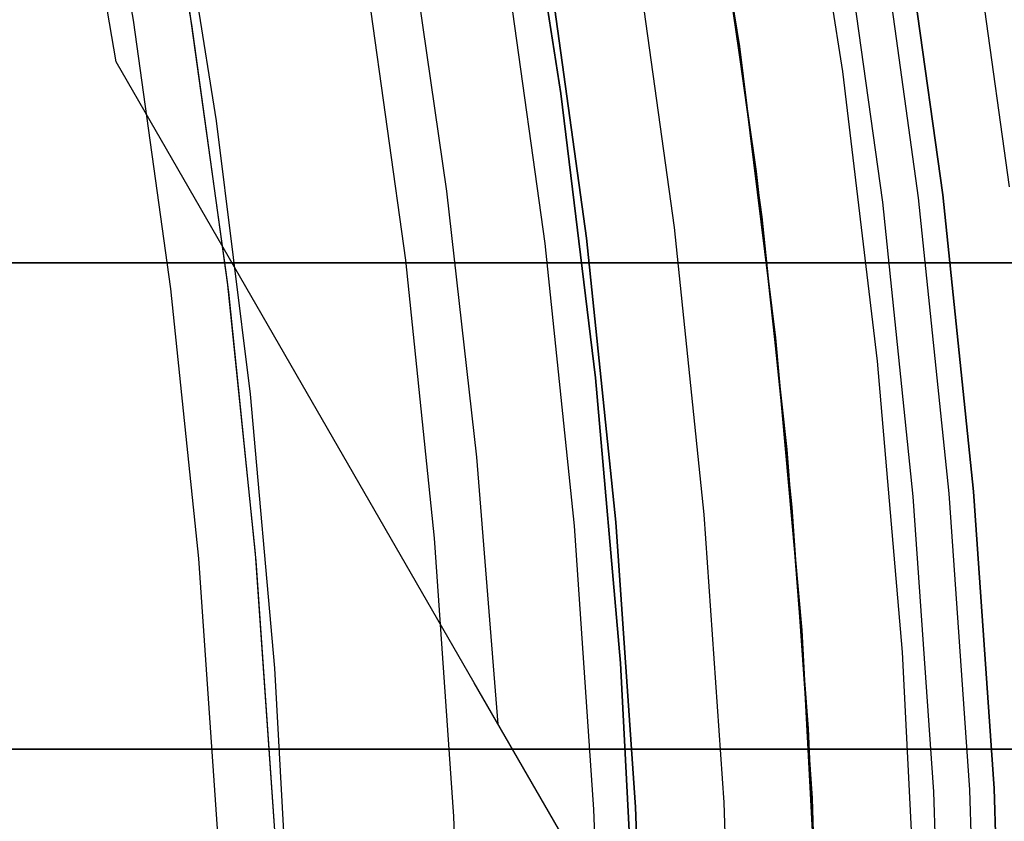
# Model space of a CAD drawing. Header units: millimetres. Extents: x 8926 to 10090, y -5004 to -3986.
# Tile 216 of 256: x 9569.69 to 9577.79, y -4350.1 to -4343.51. Entities that reach past the tile are written whole.
import ezdxf

# ---------------------------------------------------------------- set-up
doc = ezdxf.new("R2010")
doc.units = ezdxf.units.MM
doc.layers.add('1', color=7, linetype='Continuous')
doc.layers.add('luz', color=7, linetype='Continuous')
doc.layers.add('BLANCO METALICO', color=7, linetype='Continuous', true_color=0xededed)

msp = doc.modelspace()

# ---------------------------------------------------------------- linework, layer by layer
at = {"layer": '1', "color": 29, "true_color": 0x4d342b}
for p, q in [((9575.6137, -4343.7252, 42.4621), (9575.2323, -4341.3399, 42.4621)), ((9575.2323, -4341.3399, 51.5121), (9575.6137, -4343.7252, 51.5121)), ((9570.4831, -4343.8521, 65.6568), (9570.1191, -4341.698, 65.6568)), ((9570.9494, -4342.1014, 76.062), (9571.307, -4344.3373, 76.062)), ((9575.4234, -4342.477, 59.5679), (9575.751, -4344.7548, 59.5679)), ((9575.4247, -4342.4768, 60.5621), (9575.7522, -4344.7546, 60.5621)), ((9575.4247, -4342.4768, 60.065), (9575.7522, -4344.7546, 60.065)), ((9572.8859, -4342.7344, 63.1094), (9573.2045, -4344.9146, 63.1094)), ((9575.912, -4346.1222, 42.4621), (9575.6137, -4343.7252, 42.4621)), ((9575.6137, -4343.7252, 51.5121), (9575.912, -4346.1222, 51.5121)), ((9571.9659, -4346.421, 64.5126), (9570.4831, -4343.8521, 65.6568)), ((9571.307, -4344.3373, 76.062), (9571.5866, -4346.5843, 76.062)), ((9575.751, -4344.7548, 59.5679), (9576.0031, -4347.0421, 59.5679)), ((9575.7522, -4344.7546, 60.5621), (9576.0041, -4347.042, 60.5621)), ((9575.7522, -4344.7546, 60.065), (9576.0041, -4347.042, 60.065)), ((9573.2045, -4344.9146, 63.1094), (9573.4513, -4347.1042, 63.1094)), ((9576.1268, -4348.5282, 42.4621), (9575.912, -4346.1222, 42.4621)), ((9575.912, -4346.1222, 51.5121), (9576.1268, -4348.5282, 51.5121)), ((9573.4311, -4348.9596, 63.2814), (9571.9659, -4346.421, 64.5126)), ((9571.5866, -4346.5843, 76.062), (9571.788, -4348.8397, 76.062)), ((9576.0031, -4347.0421, 59.5679), (9576.1795, -4349.3366, 59.5679)), ((9576.0041, -4347.042, 60.5621), (9576.1801, -4349.3365, 60.5621)), ((9576.0041, -4347.042, 60.065), (9576.1801, -4349.3365, 60.065)), ((9573.4513, -4347.1042, 63.1094), (9573.6258, -4349.3006, 63.1094)), ((9576.2579, -4350.9402, 42.4621), (9576.1268, -4348.5282, 42.4621)), ((9576.1268, -4348.5282, 51.5121), (9576.2579, -4350.9402, 51.5121)), ((9571.788, -4348.8397, 76.062), (9571.9109, -4351.1008, 76.062)), ((9574.8776, -4351.4655, 61.9642), (9573.4311, -4348.9596, 63.2814)), ((9576.1795, -4349.3366, 59.5679), (9576.2798, -4351.6356, 59.5679)), ((9576.1801, -4349.3365, 60.5621), (9576.2801, -4351.6356, 60.5621)), ((9576.1801, -4349.3365, 60.065), (9576.2801, -4351.6356, 60.065))]:
    msp.add_line(p, q, dxfattribs=at)
at = {"layer": '1', "color": 250, "true_color": 0x111111}
for p, q in [((9570.7275, -4341.3567, 61.1), (9571.105, -4343.5462, 61.1)), ((9573.7796, -4341.7844, 45.7922), (9574.1455, -4344.1117, 45.7922)), ((9574.1455, -4344.1117, 45.7922), (9573.7796, -4341.7845, 45.7922)), ((9575.4683, -4342.7516, 47.3), (9575.7986, -4345.128, 47.3)), ((9575.4683, -4342.7516, 56.8), (9575.7986, -4345.128, 56.8)), ((9575.4683, -4342.7516, 52.05), (9575.7986, -4345.128, 52.05)), ((9574.3552, -4345.3033, 56.8), (9574.0319, -4342.9766, 56.8)), ((9574.0319, -4342.9766, 58.1203), (9574.3552, -4345.3033, 58.1203)), ((9574.0319, -4342.9766, 57.4602), (9574.3552, -4345.3033, 57.4602)), ((9571.0881, -4343.4376, 61.1), (9571.3973, -4345.6624, 61.1)), ((9571.105, -4343.5462, 61.1), (9571.4075, -4345.7473, 61.1)), ((9574.4305, -4346.4503, 45.7922), (9574.1455, -4344.1117, 45.7922)), ((9574.1455, -4344.1117, 45.7922), (9574.4305, -4346.4502, 45.7922)), ((9575.7986, -4345.128, 47.3), (9576.0466, -4347.5144, 47.3)), ((9575.7986, -4345.128, 56.8), (9576.0466, -4347.5144, 56.8)), ((9575.7986, -4345.128, 52.05), (9576.0466, -4347.5144, 52.05)), ((9574.5981, -4347.6397, 56.8), (9574.3552, -4345.3033, 56.8)), ((9574.3552, -4345.3033, 58.1203), (9574.5981, -4347.6397, 58.1203)), ((9574.3552, -4345.3033, 57.4602), (9574.5981, -4347.6397, 57.4602)), ((9571.3973, -4345.6624, 61.1), (9571.6295, -4347.8966, 61.1)), ((9571.4075, -4345.7473, 61.1), (9571.6347, -4347.9574, 61.1)), ((9574.4305, -4346.4502, 45.7922), (9574.6343, -4348.7971, 45.7922)), ((9574.6343, -4348.7972, 45.7922), (9574.4305, -4346.4503, 45.7922)), ((9576.0466, -4347.5144, 47.3), (9576.2121, -4349.9079, 47.3)), ((9576.0466, -4347.5144, 56.8), (9576.2121, -4349.9079, 56.8)), ((9576.0466, -4347.5144, 52.05), (9576.2121, -4349.9079, 52.05)), ((9574.7601, -4349.9831, 56.8), (9574.5981, -4347.6397, 56.8)), ((9574.5981, -4347.6397, 58.1203), (9574.7601, -4349.9831, 58.1203)), ((9574.5981, -4347.6397, 57.4602), (9574.7601, -4349.9831, 57.4602)), ((9571.6295, -4347.8966, 61.1), (9571.7845, -4350.1374, 61.1)), ((9571.6347, -4347.9574, 61.1), (9571.7864, -4350.174, 61.1)), ((9574.6343, -4348.7971, 45.7922), (9574.7567, -4351.1498, 45.7922)), ((9574.7567, -4351.1499, 45.7922), (9574.6343, -4348.7972, 45.7922)), ((9576.2121, -4349.9079, 47.3), (9576.2949, -4352.3057, 47.3)), ((9576.2121, -4349.9079, 56.8), (9576.2949, -4352.3057, 56.8)), ((9576.2121, -4349.9079, 52.05), (9576.2949, -4352.3057, 52.05)), ((9574.8412, -4352.3308, 56.8), (9574.7601, -4349.9831, 56.8)), ((9574.7601, -4349.9831, 58.1203), (9574.8412, -4352.3308, 58.1203)), ((9574.7601, -4349.9831, 57.4602), (9574.8412, -4352.3308, 57.4602))]:
    msp.add_line(p, q, dxfattribs=at)
at = {"layer": 'BLANCO METALICO'}
for p, q in [((9543.7373, -4345.5054, 239.5324), (9577.6521, -4345.5053, 239.5324)), ((9577.6521, -4345.5053, 242.0324), (9543.7373, -4345.5054, 242.0324)), ((9543.7373, -4345.5054, 240.7824), (9577.6521, -4345.5053, 240.7824)), ((9577.6521, -4345.5053, 239.5324), (9577.6521, -4345.5053, 242.0324)), ((9588.805, -4345.5053, 242.0324), (9577.6521, -4345.5053, 242.0324)), ((9577.6521, -4345.5053, 239.5324), (9577.9058, -4345.5053, 239.5324)), ((9588.805, -4345.5053, 240.7824), (9577.6521, -4345.5053, 240.7824)), ((9557.6899, -4349.5053, 242.0324), (9581.6899, -4349.5053, 242.0324)), ((9578.2425, -4349.5053, 239.5324), (9557.6899, -4349.5053, 239.5324)), ((9557.6899, -4349.5053, 240.7824), (9581.6899, -4349.5053, 240.7824))]:
    msp.add_line(p, q, dxfattribs=at)
at = {"layer": 'luz', "color": 7, "true_color": 0xffffff}
for p, q in [((9570.6273, -4343.5098, -29.1613), (9570.2443, -4341.3129, -29.1613)), ((9576.4649, -4343.9308, -26.7625), (9576.0974, -4341.5581, -26.7625)), ((9577.4936, -4342.4344, -31.5595), (9577.8336, -4344.8809, -31.5595)), ((9577.0891, -4344.9713, -31.0379), (9576.7526, -4342.5505, -31.0379)), ((9577.2876, -4344.9472, -26.2982), (9576.9502, -4342.5195, -26.2982)), ((9576.9502, -4342.5195, -23.5379), (9577.2876, -4344.9472, -23.5379)), ((9577.2876, -4344.9472, -24.918), (9576.9502, -4342.5195, -24.918)), ((9576.4562, -4342.5969, -26.7982), (9576.7913, -4345.0075, -26.7982)), ((9575.0794, -4345.2153, -29.6299), (9574.7526, -4342.8637, -29.6299)), ((9573.69, -4343.0301, -29.9168), (9574.0117, -4345.345, -29.9168)), ((9572.8672, -4345.4839, -30.2244), (9572.551, -4343.2085, -30.2244)), ((9570.9343, -4345.7186, -29.1613), (9570.6273, -4343.5098, -29.1613)), ((9576.7512, -4346.3146, -26.7625), (9576.4649, -4343.9308, -26.7625)), ((9577.3418, -4347.4023, -31.0379), (9577.0891, -4344.9713, -31.0379)), ((9577.541, -4347.3851, -26.2982), (9577.2876, -4344.9472, -26.2982)), ((9577.2876, -4344.9472, -23.5379), (9577.541, -4347.3851, -23.5379)), ((9577.541, -4347.3851, -24.918), (9577.2876, -4344.9472, -24.918)), ((9576.7913, -4345.0075, -26.7982), (9577.0429, -4347.4282, -26.7982)), ((9575.3248, -4347.5768, -29.6299), (9575.0794, -4345.2153, -29.6299)), ((9574.0117, -4345.345, -29.9168), (9574.2533, -4347.6695, -29.9168)), ((9573.1047, -4347.7689, -30.2244), (9572.8672, -4345.4839, -30.2244)), ((9571.1648, -4347.9368, -29.1613), (9570.9343, -4345.7186, -29.1613)), ((9576.9559, -4348.7069, -26.7625), (9576.7512, -4346.3146, -26.7625)), ((9577.5104, -4349.8406, -31.0379), (9577.3418, -4347.4023, -31.0379)), ((9577.7101, -4349.8302, -26.2982), (9577.541, -4347.3851, -26.2982)), ((9577.541, -4347.3851, -23.5379), (9577.7101, -4349.8302, -23.5379)), ((9577.7101, -4349.8302, -24.918), (9577.541, -4347.3851, -24.918)), ((9577.0429, -4347.4282, -26.7982), (9577.2108, -4349.8561, -26.7982)), ((9575.4886, -4349.9454, -29.6299), (9575.3248, -4347.5768, -29.6299)), ((9574.2533, -4347.6695, -29.9168), (9574.4145, -4350.0011, -29.9168)), ((9573.2632, -4350.0607, -30.2244), (9573.1047, -4347.7689, -30.2244)), ((9571.3187, -4350.1615, -29.1613), (9571.1648, -4347.9368, -29.1613)), ((9577.0788, -4351.1047, -26.7625), (9576.9559, -4348.7069, -26.7625)), ((9577.5947, -4352.2832, -31.0379), (9577.5104, -4349.8406, -31.0379)), ((9577.7947, -4352.2798, -26.2982), (9577.7101, -4349.8302, -26.2982)), ((9577.7101, -4349.8302, -23.5379), (9577.7947, -4352.2798, -23.5379)), ((9577.7947, -4352.2798, -24.918), (9577.7101, -4349.8302, -24.918)), ((9577.2108, -4349.8561, -26.7982), (9577.2948, -4352.2884, -26.7982)), ((9574.4145, -4350.0011, -29.9168), (9574.4952, -4352.3368, -29.9168)), ((9575.5706, -4352.3182, -29.6299), (9575.4886, -4349.9454, -29.6299)), ((9573.3425, -4352.3567, -30.2244), (9573.2632, -4350.0607, -30.2244))]:
    msp.add_line(p, q, dxfattribs=at)

doc.saveas('drawing.dxf')
